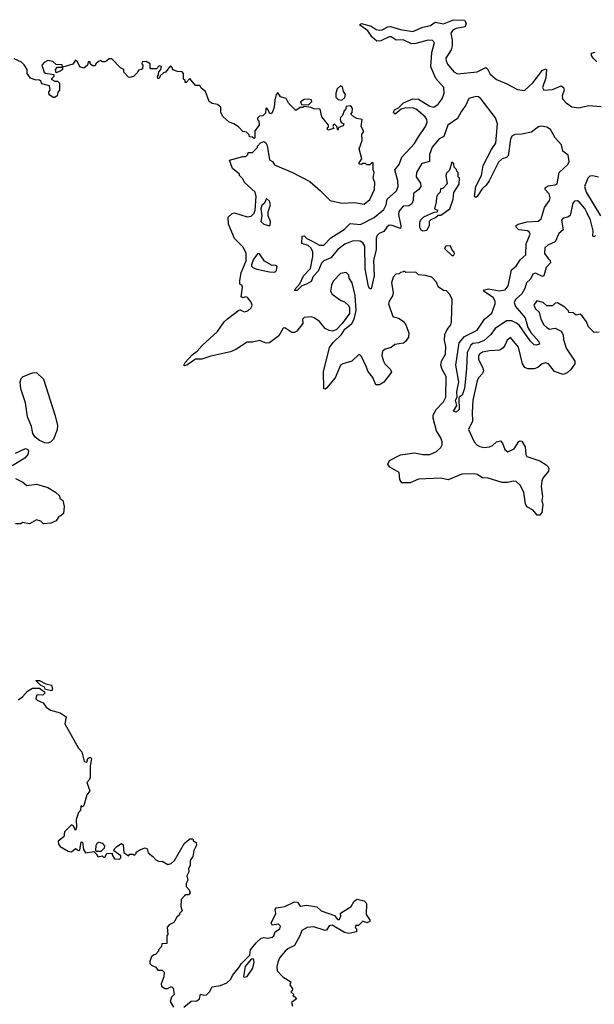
# Model space of a CAD drawing. Extents: x 2528705 to 2678277, y 911730 to 1023331.
# Tile 118 of 241: x 2600084 to 2604206, y 967475 to 974531. Entities that reach past the tile are written whole.
import ezdxf

# ---------------------------------------------------------------- set-up
doc = ezdxf.new("R2010")
doc.units = 0

msp = doc.modelspace()

# ---------------------------------------------------------------- linework, layer by layer
at = {"layer": '0CON20XD'}
for points in [[(2604215, 972983.8), (2604205, 972975.5), (2604195, 972980.8), (2604198.7, 973018.7), (2604177.5, 973095), (2604155.7, 973145), (2604137, 973177), (2604096.3, 973225), (2604085, 973232.1), (2604065, 973230.4), (2604051.5, 973215), (2604032.6, 973127.4), (2604015.3, 973114.7), (2603981.9, 973108.1), (2603969.4, 973095), (2603983.2, 973025), (2603950.3, 972999.7), (2603925, 972939.3), (2603871.6, 972915), (2603850.9, 972895), (2603849.6, 972855), (2603875, 972819.7), (2603890.3, 972805), (2603891.9, 972788.1), (2603860.3, 972755), (2603843.7, 972696.3), (2603835, 972691.4), (2603785, 972714.5), (2603765, 972708.4), (2603748.6, 972671.4), (2603720, 972645), (2603708.1, 972605), (2603685, 972565.6), (2603640.5, 972525), (2603632.2, 972505), (2603640.6, 972475), (2603708.8, 972395), (2603729.4, 972325), (2603749.4, 972289.4), (2603807.1, 972225), (2603811.9, 972205), (2603787.9, 972197.9), (2603775, 972200.6), (2603745, 972228.5), (2603668.3, 972338.3), (2603647.3, 972357.3), (2603615, 972372.4), (2603575, 972374.1), (2603495, 972317.4), (2603463.3, 972275), (2603416.9, 972233.1), (2603375.7, 972215.7), (2603335, 972209.6), (2603321.3, 972198.7), (2603293.5, 972146.5), (2603288.6, 972028.6), (2603275, 971888), (2603259.1, 971840.9), (2603236.7, 971825), (2603233.6, 971816.4), (2603236.7, 971736.7), (2603215, 971718.8), (2603196.7, 971725), (2603218.8, 971765), (2603211.2, 971805), (2603222.5, 971825), (2603219.8, 971865), (2603233.5, 971935), (2603212.2, 972055), (2603236.5, 972215), (2603275, 972261.6), (2603365, 972305.3), (2603417.7, 972385), (2603471.2, 972428.8), (2603494.1, 972495), (2603494.8, 972515), (2603479.8, 972539.8), (2603411.4, 972585), (2603418.1, 972595), (2603447.3, 972602.7), (2603525, 972588.6), (2603566.1, 972593.9), (2603587, 972623), (2603599.5, 972679.5), (2603611.6, 972738.4), (2603644.9, 972765.1), (2603675, 972810.2), (2603714.7, 972845.3), (2603718.3, 972925), (2603745.1, 972995), (2603739.6, 973009.6), (2603727.3, 973017.3), (2603664.9, 973024.9), (2603645.3, 973045), (2603644.7, 973055), (2603659.4, 973065), (2603725, 973082.1), (2603803.6, 973086.4), (2603825, 973103.4), (2603847.7, 973185), (2603884.1, 973235), (2603888.6, 973255), (2603882, 973282), (2603853.3, 973315), (2603852.4, 973325), (2603875, 973339.9), (2603925, 973347.3), (2603938.5, 973355), (2603953.4, 973435), (2604015, 973494.4), (2604024.9, 973515.1), (2604019.1, 973559.1), (2603979.3, 973589.3), (2603970.4, 973635), (2603925.3, 973685.3), (2603892.5, 973745), (2603865, 973760), (2603825, 973768), (2603805, 973763.5), (2603777.9, 973742.1), (2603754.6, 973725.4), (2603685, 973711.2), (2603635, 973708.2), (2603613.5, 973696.5), (2603604.9, 973675), (2603587.7, 973555), (2603575.5, 973544.5), (2603545, 973534.2), (2603519.6, 973510.4), (2603452.8, 973375), (2603431.1, 973345), (2603400.4, 973319.6), (2603366.7, 973265), (2603355, 973255.6), (2603347.5, 973265), (2603356.1, 973335), (2603396.1, 973413.9), (2603408.3, 973485), (2603468.9, 973601.1), (2603500.5, 973645), (2603510.8, 973785), (2603497.1, 973827.1), (2603395, 973961.9), (2603375, 973979.3), (2603355, 973979.9), (2603305, 973965.9), (2603285, 973919.2), (2603252.1, 973875), (2603225, 973822), (2603155.8, 973774.2), (2603125.8, 973695), (2603093.6, 973676.4), (2603042.9, 973617.1), (2603022.8, 973565), (2603022.6, 973515), (2602968.5, 973501.5), (2602929.4, 973435), (2602928.9, 973405), (2602960, 973360), (2602961.8, 973335), (2602947, 973313), (2602908.3, 973285), (2602907.4, 973235), (2602897.7, 973212.3), (2602875, 973198.1), (2602834.3, 973195.7), (2602803.7, 973156.3), (2602800.4, 973135), (2602817.4, 973052.6), (2602815, 973035.7), (2602755, 973056.6), (2602735, 973057.7), (2602717.6, 973045), (2602696.4, 973013.6), (2602661.8, 972998.2), (2602647.1, 972985), (2602641.5, 972965), (2602640.3, 972885), (2602621.7, 972805), (2602627.2, 972695), (2602605, 972603.3), (2602595, 972602), (2602585, 972618.1), (2602563, 972745), (2602558.8, 972908.8), (2602545, 972932.9), (2602526.2, 972945), (2602475, 972947), (2602417.1, 972922.9), (2602365.4, 972884.6), (2602315.2, 972825), (2602265, 972802.5), (2602250, 972785), (2602225, 972727.7), (2602189.5, 972690.5), (2602174.1, 972655.9), (2602141.4, 972635), (2602107.1, 972622.9), (2602075, 972590), (2602059.3, 972589.3), (2602054.2, 972595), (2602092.4, 972637.6), (2602119.2, 972695), (2602171, 972749), (2602186.5, 972835), (2602186.7, 972866.7), (2602174.5, 972894.5), (2602152.1, 972912.1), (2602107.9, 972927.9), (2602111.2, 972978.8), (2602125, 972982.9), (2602144, 972964), (2602182.5, 972945), (2602235, 972916.2), (2602265, 972914.3), (2602315, 972968.1), (2602412.2, 973027.8), (2602455, 973069.6), (2602527.8, 973062.2), (2602627.4, 973112.6), (2602695, 973170.6), (2602713.8, 973205), (2602720.2, 973245), (2602786.2, 973303.8), (2602798.6, 973335), (2602797.7, 973375), (2602773.8, 973455), (2602807, 973493), (2602824.3, 973545.7), (2602917.1, 973642.9), (2602939, 973685), (2602995.7, 973765), (2603005.8, 973795.8), (2603004.1, 973815), (2602992.2, 973835), (2602928.8, 973888.8), (2602908, 973898), (2602855, 973899.3), (2602820.5, 973889.5), (2602776.2, 973855), (2602765.4, 973865), (2602772.5, 973885), (2602800.1, 973899.9), (2602837.3, 973935), (2602905, 973964.8), (2602945, 973960.6), (2603025, 973911.9), (2603055, 973904.6), (2603085, 973925.2), (2603115.4, 973965), (2603127.9, 974005), (2603125.6, 974045), (2603069.9, 974109.9), (2603033.4, 974193.4), (2603041.1, 974295), (2603058.6, 974368.6), (2603045, 974381.3), (2603015, 974383.9), (2602925, 974359.2), (2602895, 974357.3), (2602835, 974387.4), (2602785, 974383.6), (2602747.6, 974407.6), (2602735, 974409.1), (2602675, 974380.5), (2602645, 974377.6), (2602613.5, 974405), (2602580.5, 974450.5), (2602521.9, 974495), (2602535.7, 974504.3), (2602605.6, 974485.6), (2602641.5, 974461.5), (2602665, 974455.2), (2602685, 974458.6), (2602725, 974480.2), (2602745, 974482.6), (2602815, 974461.5), (2602905, 974447), (2602975, 974477.9), (2603030.5, 974489.5), (2603065, 974513.8), (2603125, 974501.7), (2603195, 974531), (2603275, 974528.1), (2603285.9, 974505.9), (2603280.6, 974479.4), (2603215, 974467.8), (2603191.2, 974455), (2603176.8, 974435), (2603187.2, 974385), (2603186.3, 974343.7), (2603178.4, 974315), (2603142, 974255), (2603143.1, 974235), (2603153.3, 974213.3), (2603197.8, 974157.8), (2603225, 974143.1), (2603365, 974156.9), (2603427.9, 974187.9), (2603439.3, 974179.3), (2603460, 974140), (2603505, 974101.7), (2603572.8, 974072.8), (2603655, 974030.9), (2603706, 974024), (2603765, 974078.1), (2603835, 974169), (2603859.7, 974179.7), (2603863.8, 974173.8), (2603857.6, 974115), (2603835.2, 974045), (2603845, 974027.1), (2603905, 974030.9), (2603967.3, 974057.3), (2603983.8, 974045), (2603990, 974025), (2603975.7, 973985), (2603977, 973965), (2604005, 973934.6), (2604045, 973906.7), (2604095, 973898.6), (2604165, 973915.8), (2604255, 973909.8)], [(2604225, 974229.4), (2604198.5, 974255), (2604185.3, 974275), (2604185, 974290), (2604211.3, 974298.7)], [(2601935, 974010), (2601923.3, 973995), (2601913.3, 973955), (2601910, 973905), (2601896.1, 973863.9), (2601885, 973857.5), (2601875, 973860), (2601867.5, 973885), (2601855, 973900), (2601850, 973895), (2601848.3, 973861.7), (2601828.3, 973841.7), (2601805, 973840), (2601790, 973825), (2601790, 973815), (2601800, 973805), (2601802.5, 973775), (2601770, 973735), (2601770, 973685), (2601765, 973680), (2601755, 973690), (2601731.7, 973691.7), (2601730, 973705), (2601710, 973725), (2601685, 973730), (2601653, 973763), (2601620, 973785), (2601586.4, 973796.4), (2601542.5, 973835), (2601527.5, 973865), (2601527.5, 973905), (2601503.3, 973923.3), (2601465, 973931.2), (2601442.5, 973945), (2601417, 974017), (2601385, 974040), (2601375, 974060), (2601345, 974060), (2601305, 974110), (2601278.3, 974081.7), (2601271.7, 974081.7), (2601270, 974095), (2601260, 974105), (2601260, 974145), (2601248.3, 974158.3), (2601215, 974160), (2601181.7, 974171.7), (2601178.3, 974188.3), (2601165, 974200), (2601130, 974155), (2601115, 974150), (2601091.7, 974128.3), (2601085, 974110), (2601075, 974110), (2601072.5, 974125), (2601080, 974135), (2601081.7, 974158.3), (2601097, 974173), (2601100, 974195), (2601085, 974200), (2601065, 974180), (2601025, 974180), (2601020, 974185), (2601020, 974215), (2600991.7, 974231.7), (2600961.7, 974228.3), (2600960, 974215), (2600967.5, 974205), (2600965, 974180), (2600957, 974173), (2600935, 974170), (2600928.3, 974151.7), (2600900, 974125), (2600875, 974117.5), (2600865, 974120), (2600830, 974155), (2600830, 974175), (2600807, 974187), (2600745, 974250), (2600725, 974250), (2600710, 974235), (2600695, 974230), (2600675, 974230), (2600665, 974237.5), (2600648.3, 974231.7), (2600630, 974215), (2600625, 974200), (2600605, 974200), (2600590, 974215), (2600588.3, 974228.3), (2600575, 974230), (2600570, 974205), (2600545, 974183.8), (2600515, 974192.5), (2600498.3, 974228.3), (2600485, 974240), (2600465, 974212.5), (2600410, 974195), (2600390, 974190), (2600390, 974175), (2600380, 974165), (2600345, 974150), (2600340, 974175), (2600355, 974190), (2600390, 974190), (2600388.3, 974208.3), (2600345, 974210), (2600321.7, 974231.7), (2600285, 974237.5), (2600260, 974225), (2600242.5, 974205), (2600260, 974155), (2600268.3, 974148.3), (2600328.3, 974138.3), (2600330, 974125), (2600310, 974105), (2600335, 974090), (2600355, 974090), (2600370, 974075), (2600370, 974025), (2600358.3, 974011.7), (2600352.5, 973985), (2600337, 973973), (2600323, 973973), (2600300, 973990), (2600293, 974003), (2600292.5, 974015), (2600302.5, 974025), (2600296.7, 974056.7), (2600241.7, 974071.7), (2600235, 974090), (2600225, 974097.5), (2600195, 974100), (2600161.7, 974111.7), (2600137.5, 974145), (2600137.5, 974175), (2600115, 974207.5), (2600096.1, 974226.1), (2600045, 974250)], [(2604241.7, 972291.7), (2604205, 972290), (2604165, 972330), (2604150, 972365), (2604119.3, 972409.3), (2604105, 972420), (2604075, 972412.5), (2604055, 972430), (2604023, 972433), (2604020, 972445), (2603995, 972470), (2603941.7, 972501.7), (2603925, 972500), (2603905, 972480), (2603865, 972480), (2603840, 972505), (2603793, 972517), (2603772.5, 972485), (2603785, 972460), (2603810, 972435), (2603821.2, 972385), (2603844.2, 972345), (2603865, 972324), (2603885, 972314), (2603925, 972320), (2603967.7, 972297.7), (2603982.3, 972272.3), (2603985, 972240), (2604005, 972177.5), (2604066.2, 972085), (2604066, 972065), (2604036.9, 972023.1), (2604010.6, 971999.4), (2603981.9, 971988.1), (2603919.3, 972009.3), (2603876.2, 972065), (2603855, 972072), (2603832.5, 972065), (2603801.4, 972038.6), (2603775, 972028.6), (2603728.7, 972028.7), (2603708.2, 972038.2), (2603691.1, 972065), (2603662, 972185), (2603605, 972253.3), (2603580, 972235), (2603564, 972195), (2603551.1, 972178.9), (2603527.3, 972162.7), (2603455, 972158.9), (2603405, 972148.8), (2603381.4, 972135), (2603375, 972122.5), (2603374.6, 972095), (2603406.3, 972036.3), (2603410, 972015), (2603403.1, 971995), (2603374.7, 971965.3), (2603365, 971943.3), (2603334.2, 971805), (2603329.2, 971715), (2603332.7, 971655), (2603304.5, 971595), (2603345, 971505.7), (2603365, 971482.5), (2603385, 971471.8), (2603415, 971465.5), (2603455, 971469.4), (2603475, 971478.6), (2603505, 971505.8), (2603532.3, 971512.3), (2603547.4, 971497.4), (2603565, 971452), (2603585, 971434.4), (2603630.8, 971455), (2603665, 971507.5), (2603675, 971513.3), (2603685, 971510), (2603710.9, 971470.9), (2603714.3, 971415), (2603721.8, 971401.8), (2603815, 971368.6), (2603861.7, 971341.7), (2603875.7, 971325.7), (2603880, 971315), (2603876.2, 971295), (2603836.2, 971245), (2603830, 971225), (2603825.6, 971185), (2603834.5, 971115), (2603828.5, 971085), (2603835.6, 971055), (2603829.7, 971000.3), (2603815, 970980), (2603795, 970980), (2603766.2, 971016.2), (2603721.2, 971041.2), (2603712.4, 971062.4), (2603700.8, 971145), (2603675, 971195.7), (2603645, 971221.5), (2603625, 971224.5), (2603585, 971214.4), (2603545, 971215.5), (2603445, 971244.5), (2603405, 971248.5), (2603365, 971271.4), (2603343, 971277), (2603255, 971274.2), (2603157.5, 971232.5), (2603104.4, 971244.4), (2602945, 971237.1), (2602885, 971211.4), (2602825, 971212), (2602811.1, 971235), (2602805.4, 971285.4), (2602738.8, 971325), (2602725.8, 971345), (2602737, 971373), (2602815, 971413.3), (2602915, 971427.8), (2602975.4, 971415.4), (2603025, 971415.4), (2603075, 971435.5), (2603106, 971465), (2603114.6, 971485), (2603115, 971506.7), (2603105.4, 971535), (2603074.5, 971585), (2603049.4, 971675), (2603048.9, 971695), (2603070, 971735), (2603125, 971792.2), (2603140.7, 971825), (2603144.3, 971975), (2603114.4, 972025), (2603105.6, 972055), (2603110, 972085), (2603139.4, 972135), (2603139.7, 972189.7), (2603131.9, 972235), (2603134.2, 972275), (2603150, 972310), (2603176.7, 972345), (2603182.5, 972365), (2603186.7, 972525), (2603170.7, 972560.7), (2603145, 972587.5), (2603125, 972590), (2603087, 972617), (2603075, 972650), (2603040, 972685), (2602995, 972697.5), (2602945, 972702.5), (2602925, 972722.5), (2602855, 972720), (2602845, 972730), (2602837, 972723), (2602815, 972720), (2602805, 972710), (2602781.7, 972708.3), (2602763, 972687), (2602750, 972645), (2602764, 972575), (2602757.7, 972552.3), (2602734, 972515), (2602730, 972495), (2602760, 972405), (2602805, 972390), (2602837.7, 972367.7), (2602853.3, 972345), (2602876.4, 972286.4), (2602873.3, 972255), (2602853.9, 972226.1), (2602836.1, 972213.9), (2602775, 972203.3), (2602747.7, 972182.3), (2602705, 972170), (2602686.7, 972155), (2602682, 972125), (2602694.4, 972084.4), (2602704.4, 972064.4), (2602744.1, 972024.1), (2602751.2, 972005), (2602695, 971934), (2602665, 971914), (2602637.5, 971915), (2602617, 971967), (2602581.9, 972011.9), (2602571.7, 972041.7), (2602535, 972117.5), (2602525, 972130), (2602515, 972130), (2602467, 972083), (2602402.5, 972065), (2602386.2, 972055), (2602347.5, 971965), (2602285, 971890), (2602275, 971883.8), (2602266.7, 971886.7), (2602262.7, 972007.3), (2602307.5, 972182.5), (2602332, 972218), (2602393.3, 972275), (2602416.7, 972313.3), (2602466.2, 972355), (2602483.3, 972385), (2602497.7, 972447.7), (2602491.2, 972555), (2602468.8, 972645), (2602448.3, 972678.3), (2602445, 972700), (2602425, 972720), (2602385, 972712.5), (2602333.6, 972656.4), (2602320.7, 972629.3), (2602313.6, 972586.4), (2602325, 972563.3), (2602385, 972520), (2602415, 972510), (2602443, 972483), (2602450, 972465), (2602450, 972425), (2602396.7, 972353.3), (2602355, 972307.5), (2602325, 972300), (2602305, 972302.5), (2602275, 972317.5), (2602235, 972367.5), (2602197.5, 972395), (2602175, 972401.2), (2602125, 972396.2), (2602113.3, 972385), (2602116.1, 972353.9), (2602072.3, 972297.7), (2602055, 972288.8), (2602035, 972290), (2601985, 972323.3), (2601975, 972320), (2601942, 972265), (2601875, 972214.2), (2601852.1, 972212.1), (2601805, 972231.4), (2601755, 972220.5), (2601715, 972220.5), (2601635, 972168.6), (2601595, 972151.1), (2601455, 972120.8), (2601390.9, 972099.1), (2601345, 972097.8), (2601283.8, 972055), (2601265, 972050), (2601261.2, 972055), (2601272, 972075), (2601320.9, 972129.1), (2601358, 972155), (2601392, 972195), (2601503.3, 972296.7), (2601550, 972365), (2601575, 972386.7), (2601655, 972450), (2601665, 972451.2), (2601695, 972437.1), (2601721.2, 972445), (2601744, 972465), (2601752, 972485), (2601745, 972506.7), (2601719.1, 972539.1), (2601705, 972544), (2601685, 972537.5), (2601672.5, 972545), (2601682.5, 972615), (2601678.3, 972628.3), (2601662.5, 972635), (2601663, 972663), (2601673.6, 972716.4), (2601708.3, 972801.7), (2601708.3, 972858.3), (2601685, 972902.5), (2601623.9, 972963.9), (2601582.5, 973065), (2601580, 973115), (2601607.5, 973142.5), (2601625, 973146.7), (2601715, 973117.5), (2601745, 973122.5), (2601766.1, 973143.9), (2601773.3, 973165), (2601780, 973265), (2601772.5, 973295), (2601697.5, 973365), (2601685, 973390), (2601660, 973415), (2601660, 973425), (2601610, 973465), (2601590, 973525), (2601685, 973550), (2601705, 973550), (2601720, 973565), (2601721.7, 973578.3), (2601755, 973580), (2601790, 973615), (2601790, 973625), (2601811.7, 973648.3), (2601835, 973657.5), (2601849.3, 973649.3), (2601860, 973630), (2601875, 973527.5), (2601897.5, 973515), (2601911.7, 973491.7), (2602040, 973435), (2602165, 973371.2), (2602242.5, 973305), (2602310, 973235), (2602395, 973216.2), (2602485, 973221.2), (2602555, 973210), (2602595, 973242.5), (2602630, 973315), (2602632.5, 973365), (2602620, 973395), (2602626.2, 973435), (2602620, 973455), (2602620, 973505), (2602611.7, 973508.3), (2602595, 973490), (2602575, 973490), (2602565, 973500), (2602545, 973500), (2602535, 973492.5), (2602520, 973495), (2602520, 973505), (2602537.5, 973535), (2602520, 973605), (2602540, 973665), (2602538.3, 973711.7), (2602550, 973725), (2602550, 973735), (2602532.5, 973765), (2602540, 973815), (2602503, 973823), (2602480, 973835), (2602460, 973855), (2602470, 973865), (2602472.5, 973895), (2602465, 973907.5), (2602455, 973912.5), (2602425, 973910), (2602420, 973885), (2602411.7, 973878.3), (2602400, 973845), (2602385, 973830), (2602382.5, 973815), (2602390, 973795), (2602410, 973785), (2602405, 973770), (2602371.7, 973758.3), (2602365, 973740), (2602360, 973765), (2602345, 973780), (2602335, 973780), (2602330, 973765), (2602338.3, 973751.7), (2602295, 973740), (2602290, 973755), (2602298.3, 973761.7), (2602300, 973775), (2602252.5, 973835), (2602239.3, 973889.3), (2602195, 973892.5), (2602175, 973902.5), (2602125, 973910), (2602115, 973902.5), (2602095, 973902.5), (2602065, 973880), (2602011.7, 973931.7), (2601996.4, 973966.4), (2601955, 973977.5), (2601935, 974010)], [(2602395, 973954), (2602417.3, 973972.7), (2602421.2, 973995), (2602406.1, 974016.1), (2602400.7, 974050.7), (2602385, 974056.7), (2602362, 974035), (2602352, 974005), (2602351.2, 973975), (2602368.8, 973958.8), (2602395, 973954)], [(2602155, 973920), (2602180, 973945), (2602177, 973957), (2602155, 973962.5), (2602125, 973960), (2602098.3, 973941.7), (2602105, 973922.5), (2602155, 973920)], [(2602975, 973017.5), (2603005, 973022.5), (2603022.5, 973055), (2603023, 973087), (2603035, 973100), (2603067, 973113), (2603085, 973130), (2603105, 973130), (2603170, 973175), (2603192.5, 973245), (2603198.3, 973291.7), (2603237, 973353), (2603240, 973395), (2603230, 973405), (2603230, 973435), (2603220, 973445), (2603218.3, 973458.3), (2603200, 973475), (2603198.3, 973498.3), (2603185, 973510), (2603167, 973453), (2603145, 973430), (2603140, 973415), (2603150, 973355), (2603118.3, 973321.7), (2603101.7, 973318.3), (2603100, 973295), (2603080, 973275), (2603073.6, 973256.4), (2603072.5, 973225), (2603060, 973175), (2603080, 973165), (2603078.3, 973151.7), (2603055, 973150), (2602980, 973115), (2602960, 973095), (2602953, 973077), (2602952.5, 973045), (2602962.5, 973025), (2602975, 973017.5)], [(2604235, 973402.9), (2604195, 973413.1), (2604175, 973410.7), (2604160.6, 973395), (2604135.6, 973335), (2604147.6, 973295), (2604250.3, 973125)], [(2601875, 973053.8), (2601881.7, 973058.3), (2601882.5, 973085), (2601867.5, 973125), (2601867.5, 973155), (2601882.5, 973205), (2601875, 973230), (2601855, 973250), (2601840, 973215), (2601821.7, 973198.3), (2601813.8, 973175), (2601820, 973125), (2601814, 973085), (2601835, 973066.7), (2601875, 973053.8)], [(2603195, 972840), (2603202.5, 972855), (2603200, 972865), (2603183.3, 972883.3), (2603175, 972910), (2603141.7, 972908.3), (2603131.7, 972891.7), (2603185, 972840), (2603195, 972840)], [(2601915, 972722.5), (2601927, 972733), (2601930, 972765), (2601915, 972772.5), (2601895, 972770), (2601840.8, 972800.8), (2601805, 972852.5), (2601792.5, 972855), (2601760, 972815), (2601747.5, 972775), (2601747.5, 972765), (2601757.5, 972755), (2601785, 972742), (2601875, 972723.3), (2601915, 972722.5)], [(2600285, 971496.5), (2600265, 971498.9), (2600225, 971514.4), (2600195, 971539.2), (2600178.9, 971565), (2600169.4, 971615), (2600139.5, 971685), (2600124.6, 971784.6), (2600092.7, 971885), (2600087.5, 971935), (2600095, 971960), (2600109.2, 971975), (2600175, 972000), (2600205, 972001.9), (2600255, 971955.7), (2600335, 971700), (2600354.5, 971625), (2600352.1, 971592.1), (2600325.4, 971525), (2600305, 971502.5), (2600285, 971496.5)], [(2600054.3, 971424.3), (2600125, 971456.9), (2600141.6, 971451.6), (2600148, 971438), (2600143.1, 971415), (2600121.7, 971388.3), (2600030, 971335)], [(2600053.6, 971243.6), (2600107, 971217)], [(2600107, 971217), (2600135, 971193.8), (2600205, 971202.5), (2600285, 971177.5), (2600340, 971145), (2600368.3, 971118.3), (2600371.7, 971101.7), (2600392.5, 971085), (2600403, 971043), (2600397, 970993), (2600380, 970975), (2600365, 970970), (2600345, 970940), (2600307, 970923), (2600255, 970917.5), (2600235, 970937.5), (2600205, 970946.7), (2600155, 970917.5), (2600105, 970926.7), (2600091.7, 970918.3), (2600055, 970917.5)], [(2600315, 969722.5), (2600270, 969730), (2600259.3, 969749.3), (2600235, 969760), (2600200, 969795), (2600225, 969796.2), (2600270.5, 969770.5), (2600311.7, 969761.7), (2600318.8, 969735), (2600315, 969722.5)], [(2600073.9, 969656.1), (2600105, 969677.5), (2600140.7, 969719.3), (2600175, 969740), (2600225, 969740), (2600262.5, 969715), (2600263.3, 969705), (2600249.5, 969690.5), (2600215, 969693.3), (2600205, 969687.5), (2600200, 969665), (2600210, 969655), (2600252.5, 969635), (2600273.6, 969603.6), (2600303.9, 969583.9), (2600375, 969563.3), (2600417.5, 969535), (2600407.5, 969485), (2600505, 969310), (2600530, 969285), (2600547.5, 969215), (2600565, 969211.2), (2600573.9, 969236.1), (2600585, 969243.8), (2600595, 969243.3), (2600600, 969235), (2600590.5, 969185), (2600589.4, 969100.6), (2600584.6, 969085.4), (2600566, 969065), (2600587.5, 969005), (2600566.2, 968975), (2600545, 968900), (2600535, 968890), (2600523, 968897), (2600520, 968865), (2600505, 968850), (2600488.3, 968798.3), (2600492.5, 968745), (2600485, 968720), (2600470, 968755), (2600455, 968760), (2600405, 968710), (2600400, 968675), (2600358.8, 968645), (2600361.7, 968621.7), (2600375, 968606.2), (2600431.7, 968571.7), (2600455, 968566.7), (2600485, 968592.5), (2600505, 968577.5), (2600515, 968580), (2600525, 968640), (2600535, 968637.5), (2600541.2, 968585), (2600555, 968560), (2600615, 968570), (2600638.3, 968548.3), (2600645, 968532.5), (2600675, 968540), (2600685, 968530), (2600695, 968530), (2600710, 968555), (2600747.5, 968557.5), (2600747.5, 968545), (2600765, 968517.5), (2600800, 968515), (2600810, 968525), (2600808.3, 968538.3), (2600760, 968575), (2600765, 968590), (2600780, 968605), (2600815, 968627.5), (2600827, 968617), (2600831.7, 968561.7), (2600865, 968540), (2600875, 968550), (2600895, 968550), (2600907, 968543), (2600920, 968555), (2600920, 968565), (2600950, 968585), (2600985, 968597.5), (2600998.3, 968588.3), (2601005, 968560), (2601040, 968535), (2601060, 968510), (2601085, 968497.5), (2601105, 968500), (2601147, 968477), (2601170, 968485), (2601193.3, 968505), (2601265, 968630), (2601305, 968660), (2601325, 968660), (2601330, 968645), (2601350, 968635), (2601352.5, 968615), (2601333, 968577), (2601326.2, 968535), (2601307.5, 968505), (2601306.9, 968473.1), (2601293.8, 968445), (2601297.5, 968425), (2601283.9, 968396.1), (2601290, 968365), (2601279.3, 968340.7), (2601278.3, 968318.3), (2601300, 968295), (2601307.5, 968275), (2601295, 968260), (2601275, 968260), (2601265, 968252.5), (2601242.5, 968225), (2601240, 968175), (2601250, 968145), (2601230, 968125), (2601230, 968115), (2601210, 968100), (2601189.3, 968060.7), (2601156.4, 968043.6), (2601143, 968027), (2601147.5, 967975), (2601140, 967965), (2601138.3, 967911.7), (2601102.5, 967907.5), (2601101.7, 967888.3), (2601080, 967865), (2601080, 967855), (2601058.3, 967831.7), (2601045, 967830), (2601030, 967815), (2601017.5, 967785), (2601018.3, 967768.3), (2601030, 967755), (2601060, 967740), (2601075, 967720), (2601105, 967720), (2601120, 967705), (2601117, 967673), (2601098.3, 967621.7), (2601100, 967605), (2601125, 967587.5), (2601145, 967587.5), (2601165, 967600), (2601175, 967600), (2601185, 967590), (2601192.5, 967545), (2601172.5, 967525), (2601163.3, 967495), (2601186.2, 967455)], [(2600665, 968570), (2600635, 968570), (2600630, 968575), (2600632.5, 968615), (2600640.7, 968629.3), (2600655, 968636.7), (2600675, 968630), (2600691.7, 968611.7), (2600690, 968595), (2600665, 968570)], [(2601262.5, 967455), (2601315, 967497.5), (2601355, 967500), (2601373.3, 967515), (2601381.7, 967548.3), (2601405, 967540), (2601425, 967543.8), (2601445.8, 967564.2), (2601465, 967600), (2601525, 967610), (2601570.5, 967629.5), (2601597.5, 967655), (2601609.3, 967680.7), (2601659.3, 967740.7), (2601672.5, 967765), (2601733.8, 967826.2), (2601740, 967865), (2601781.2, 967915), (2601815, 967948), (2601835, 967953.3), (2601865, 967948.8), (2601895, 967956), (2601906.2, 967965), (2601917.5, 967995), (2601951.2, 968015), (2601954, 968035), (2601940.5, 968050.5), (2601895, 968042.5), (2601887, 968057), (2601921.2, 968125), (2601917.5, 968155), (2601923.3, 968166.7), (2601985, 968176.2), (2602055, 968208.8), (2602076.4, 968206.4), (2602095, 968177.5), (2602143.6, 968186.4), (2602215, 968173.3), (2602245.8, 968145.8), (2602341.2, 968111.2), (2602363.6, 968083.6), (2602375, 968082.5), (2602387.5, 968105), (2602385, 968127.5), (2602462.5, 968175), (2602482.5, 968215), (2602505, 968228.8), (2602555, 968216.7), (2602566.7, 968205), (2602571.2, 968195), (2602568.3, 968118.3), (2602597.5, 968075), (2602590, 968065), (2602575, 968060), (2602545, 968070), (2602515, 968040), (2602495, 968040), (2602490, 968025), (2602500, 968015), (2602500, 967995), (2602445, 967982.5), (2602415, 967990), (2602325, 968041.2), (2602305, 968036.2), (2602285, 968006.7), (2602275, 968003.8), (2602195, 968030), (2602145, 968026), (2602108.8, 968005), (2602094.2, 967965), (2602054.1, 967895.9), (2602007.9, 967872.1), (2601988, 967855), (2601950.3, 967809.7), (2601936.2, 967776.2), (2601927.5, 967745), (2601930.8, 967715), (2601972.1, 967672.1), (2602030, 967635), (2602022.5, 967615), (2602040, 967585), (2602038.3, 967571.7), (2602030, 967565), (2602050, 967545), (2602042.5, 967532.5), (2602058.3, 967528.3), (2602070, 967515), (2602033, 967487), (2602041.7, 967461.7)], [(2601695, 967670), (2601715, 967673.3), (2601757.5, 967735), (2601765.8, 967775.8), (2601761.7, 967801.7), (2601745, 967797.5), (2601702.5, 967745), (2601690, 967675), (2601695, 967670)]]:
    msp.add_lwpolyline(points, dxfattribs=at)

doc.saveas('drawing.dxf')
